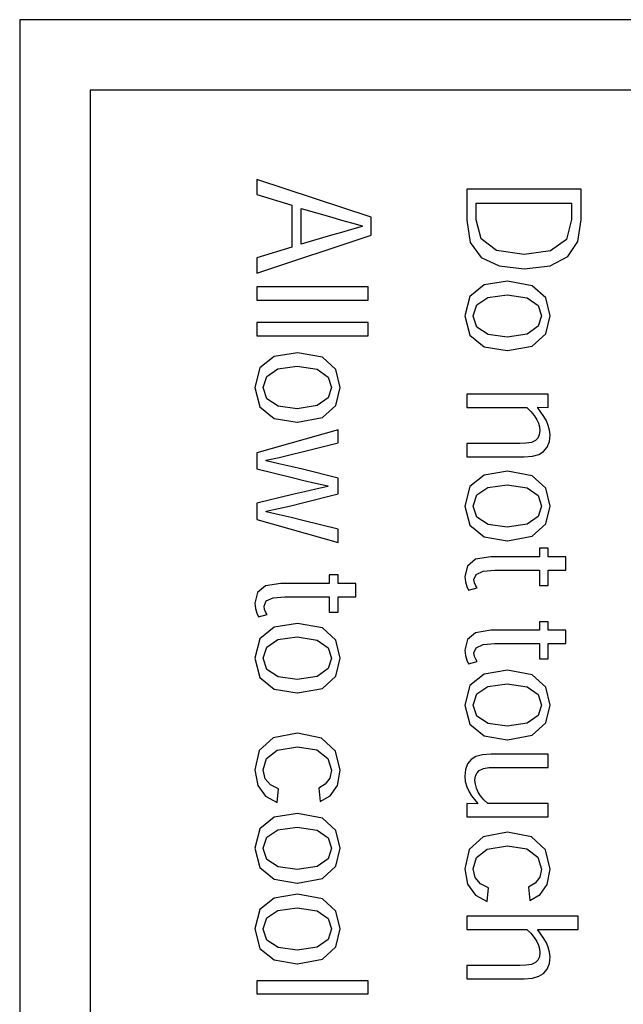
# Model space of a CAD drawing. Extents: x -840 to -217, y -121 to 557.
# Tile 65 of 145: x -417 to -408, y 209 to 223. Entities that reach past the tile are written whole.
import ezdxf

# ---------------------------------------------------------------- set-up
doc = ezdxf.new("R2010")
doc.units = 0
doc.header["$LTSCALE"] = 23.1
doc.layers.add('R912005577_AM_0', color=7, linetype='CONTINUOUS')

msp = doc.modelspace()

# ---------------------------------------------------------------- linework, layer by layer
at = {"layer": 'R912005577_AM_0', "color": 7}
for p, q in [((-416.779, 223.184), (-416.779, 176.686)), ((-397.787, 223.184), (-416.779, 223.184)), ((-415.779, 222.184), (-415.779, 177.686)), ((-403.589, 222.184), (-415.779, 222.184)), ((-413.415, 220.915), (-413.415, 220.7)), ((-411.789, 220.381), (-413.415, 220.915)), ((-413.415, 220.7), (-412.917, 220.551)), ((-410.434, 220.777), (-410.434, 220.336)), ((-408.808, 220.777), (-410.434, 220.777)), ((-408.808, 220.341), (-408.808, 220.777)), ((-412.917, 220.551), (-412.917, 219.953)), ((-410.297, 220.343), (-410.297, 220.578)), ((-410.297, 220.578), (-408.945, 220.578)), ((-408.945, 220.578), (-408.945, 220.346)), ((-412.782, 219.997), (-412.782, 220.505)), ((-412.782, 220.505), (-412.35, 220.378)), ((-412.35, 220.378), (-412.212, 220.338)), ((-411.789, 220.122), (-411.789, 220.381)), ((-412.212, 220.338), (-412.068, 220.298)), ((-411.918, 220.246), (-412.069, 220.205)), ((-412.068, 220.298), (-411.918, 220.258)), ((-411.918, 220.258), (-411.918, 220.246)), ((-410.434, 220.336), (-410.383, 220.022)), ((-410.228, 220.071), (-410.297, 220.343)), ((-408.945, 220.346), (-409.019, 220.063)), ((-408.854, 220.035), (-408.808, 220.341)), ((-413.415, 219.586), (-411.789, 220.122)), ((-412.351, 220.123), (-412.782, 219.997)), ((-412.211, 220.164), (-412.351, 220.123)), ((-412.069, 220.205), (-412.211, 220.164)), ((-412.917, 219.953), (-413.415, 219.803)), ((-410.383, 220.022), (-410.23, 219.809)), ((-410.009, 219.907), (-410.228, 220.071)), ((-409.019, 220.063), (-409.244, 219.902)), ((-408.998, 219.819), (-408.854, 220.035)), ((-409.62, 219.852), (-410.009, 219.907)), ((-409.244, 219.902), (-409.62, 219.852)), ((-409.249, 219.691), (-408.998, 219.819)), ((-413.415, 219.803), (-413.415, 219.586)), ((-410.23, 219.809), (-409.975, 219.687)), ((-409.975, 219.687), (-409.616, 219.648)), ((-409.616, 219.648), (-409.249, 219.691)), ((-410.187, 219.418), (-410.391, 219.255)), ((-409.856, 219.471), (-410.187, 219.418)), ((-409.502, 219.407), (-409.856, 219.471)), ((-409.309, 219.233), (-409.502, 219.407)), ((-413.415, 219.391), (-413.415, 219.203)), ((-411.834, 219.391), (-413.415, 219.391)), ((-411.834, 219.203), (-411.834, 219.391)), ((-410.391, 219.255), (-410.46, 218.978)), ((-410.135, 219.241), (-409.858, 219.279)), ((-409.858, 219.279), (-409.574, 219.236)), ((-413.415, 219.203), (-411.834, 219.203)), ((-410.341, 218.978), (-410.292, 219.136)), ((-410.292, 219.136), (-410.135, 219.241)), ((-409.574, 219.236), (-409.42, 219.127)), ((-409.42, 219.127), (-409.374, 218.978)), ((-409.251, 218.978), (-409.309, 219.233)), ((-410.46, 218.978), (-410.389, 218.704)), ((-410.341, 218.976), (-410.341, 218.978)), ((-410.288, 218.818), (-410.341, 218.976)), ((-409.374, 218.978), (-409.42, 218.83)), ((-409.309, 218.724), (-409.251, 218.978)), ((-413.415, 218.882), (-413.415, 218.694)), ((-411.834, 218.882), (-413.415, 218.882)), ((-411.834, 218.694), (-411.834, 218.882)), ((-413.415, 218.694), (-411.834, 218.694)), ((-410.389, 218.704), (-410.185, 218.539)), ((-410.128, 218.714), (-410.288, 218.818)), ((-409.858, 218.677), (-410.128, 218.714)), ((-409.573, 218.72), (-409.858, 218.677)), ((-409.42, 218.83), (-409.573, 218.72)), ((-409.502, 218.55), (-409.309, 218.724)), ((-412.837, 218.455), (-413.168, 218.401)), ((-412.483, 218.39), (-412.837, 218.455)), ((-410.185, 218.539), (-409.858, 218.485)), ((-409.858, 218.485), (-409.856, 218.485)), ((-409.856, 218.485), (-409.502, 218.55)), ((-413.168, 218.401), (-413.372, 218.238)), ((-412.29, 218.216), (-412.483, 218.39)), ((-413.372, 218.238), (-413.441, 217.961)), ((-413.273, 218.119), (-413.116, 218.224)), ((-413.116, 218.224), (-412.839, 218.263)), ((-412.839, 218.263), (-412.555, 218.22)), ((-412.555, 218.22), (-412.401, 218.11)), ((-412.232, 217.961), (-412.29, 218.216)), ((-413.322, 217.961), (-413.273, 218.119)), ((-412.401, 218.11), (-412.355, 217.961)), ((-413.441, 217.961), (-413.37, 217.687)), ((-413.322, 217.959), (-413.322, 217.961)), ((-413.269, 217.802), (-413.322, 217.959)), ((-412.355, 217.961), (-412.401, 217.813)), ((-412.29, 217.707), (-412.232, 217.961)), ((-410.434, 217.864), (-410.434, 217.677)), ((-409.277, 217.864), (-410.434, 217.864)), ((-409.277, 217.677), (-409.277, 217.864)), ((-413.109, 217.698), (-413.269, 217.802)), ((-412.401, 217.813), (-412.554, 217.703)), ((-413.37, 217.687), (-413.166, 217.523)), ((-412.839, 217.66), (-413.109, 217.698)), ((-412.554, 217.703), (-412.839, 217.66)), ((-412.483, 217.533), (-412.29, 217.707)), ((-410.434, 217.677), (-409.58, 217.677)), ((-409.58, 217.677), (-409.524, 217.622)), ((-409.524, 217.622), (-409.476, 217.562)), ((-409.426, 217.671), (-409.426, 217.68)), ((-409.426, 217.68), (-409.277, 217.677)), ((-409.38, 217.611), (-409.426, 217.671)), ((-409.338, 217.549), (-409.38, 217.611)), ((-413.166, 217.523), (-412.839, 217.468)), ((-412.839, 217.468), (-412.837, 217.468)), ((-412.837, 217.468), (-412.483, 217.533)), ((-409.476, 217.562), (-409.438, 217.504)), ((-409.438, 217.504), (-409.415, 217.453)), ((-409.415, 217.453), (-409.4, 217.401)), ((-409.302, 217.486), (-409.338, 217.549)), ((-409.275, 217.423), (-409.302, 217.486)), ((-412.258, 217.359), (-413.415, 217.034)), ((-412.258, 217.175), (-412.258, 217.359)), ((-409.395, 217.35), (-409.403, 217.287)), ((-409.4, 217.401), (-409.395, 217.35)), ((-409.257, 217.356), (-409.275, 217.423)), ((-409.251, 217.287), (-409.257, 217.356)), ((-412.77, 217.048), (-412.258, 217.175)), ((-410.434, 217.166), (-410.434, 216.978)), ((-409.678, 217.166), (-410.434, 217.166)), ((-409.591, 217.169), (-409.678, 217.166)), ((-409.516, 217.181), (-409.591, 217.169)), ((-409.456, 217.208), (-409.516, 217.181)), ((-409.424, 217.241), (-409.456, 217.208)), ((-409.403, 217.287), (-409.424, 217.241)), ((-409.29, 217.113), (-409.26, 217.193)), ((-409.26, 217.193), (-409.251, 217.287)), ((-413.415, 217.034), (-413.415, 216.806)), ((-412.924, 217.008), (-412.77, 217.048)), ((-409.41, 217.011), (-409.341, 217.052)), ((-409.341, 217.052), (-409.29, 217.113)), ((-413.28, 216.928), (-413.096, 216.967)), ((-413.28, 216.918), (-413.28, 216.928)), ((-413.099, 216.879), (-413.28, 216.918)), ((-412.929, 216.84), (-413.099, 216.879)), ((-413.096, 216.967), (-412.924, 217.008)), ((-410.434, 216.978), (-409.62, 216.978)), ((-409.62, 216.978), (-409.501, 216.986)), ((-409.501, 216.986), (-409.41, 217.011)), ((-413.415, 216.806), (-412.913, 216.681)), ((-412.765, 216.799), (-412.929, 216.84)), ((-412.258, 216.674), (-412.765, 216.799)), ((-409.856, 216.772), (-410.187, 216.718)), ((-409.502, 216.707), (-409.856, 216.772)), ((-412.913, 216.681), (-412.744, 216.642)), ((-412.744, 216.642), (-412.581, 216.603)), ((-412.581, 216.603), (-412.405, 216.566)), ((-412.258, 216.449), (-412.258, 216.674)), ((-410.187, 216.718), (-410.391, 216.555)), ((-409.309, 216.533), (-409.502, 216.707)), ((-412.734, 216.48), (-412.906, 216.44)), ((-412.574, 216.519), (-412.734, 216.48)), ((-412.405, 216.557), (-412.574, 216.519)), ((-412.405, 216.566), (-412.405, 216.557)), ((-410.391, 216.555), (-410.46, 216.278)), ((-410.292, 216.436), (-410.135, 216.541)), ((-410.135, 216.541), (-409.858, 216.58)), ((-409.858, 216.58), (-409.574, 216.537)), ((-409.574, 216.537), (-409.42, 216.427)), ((-409.251, 216.278), (-409.309, 216.533)), ((-412.906, 216.44), (-413.415, 216.316)), ((-413.415, 216.316), (-413.415, 216.087)), ((-412.931, 216.282), (-412.764, 216.323)), ((-412.764, 216.323), (-412.258, 216.449)), ((-410.341, 216.278), (-410.292, 216.436)), ((-409.42, 216.427), (-409.374, 216.278)), ((-413.28, 216.203), (-413.103, 216.242)), ((-413.28, 216.194), (-413.28, 216.203)), ((-413.097, 216.154), (-413.28, 216.194)), ((-413.103, 216.242), (-412.931, 216.282)), ((-410.46, 216.278), (-410.389, 216.004)), ((-410.341, 216.276), (-410.341, 216.278)), ((-410.288, 216.119), (-410.341, 216.276)), ((-409.374, 216.278), (-409.42, 216.13)), ((-409.309, 216.024), (-409.251, 216.278)), ((-413.415, 216.087), (-412.258, 215.762)), ((-412.926, 216.114), (-413.097, 216.154)), ((-412.761, 216.073), (-412.926, 216.114)), ((-412.258, 215.947), (-412.761, 216.073)), ((-410.128, 216.015), (-410.288, 216.119)), ((-409.42, 216.13), (-409.573, 216.02)), ((-412.258, 215.762), (-412.258, 215.947)), ((-410.389, 216.004), (-410.185, 215.84)), ((-409.858, 215.978), (-410.128, 216.015)), ((-409.573, 216.02), (-409.858, 215.978)), ((-409.502, 215.85), (-409.309, 216.024)), ((-410.185, 215.84), (-409.858, 215.785)), ((-409.858, 215.785), (-409.856, 215.785)), ((-409.856, 215.785), (-409.502, 215.85)), ((-409.402, 215.678), (-409.402, 215.556)), ((-409.277, 215.678), (-409.402, 215.678)), ((-409.277, 215.556), (-409.277, 215.678)), ((-410.307, 215.522), (-410.424, 215.426)), ((-410.093, 215.556), (-410.307, 215.522)), ((-409.402, 215.556), (-410.093, 215.556)), ((-409.026, 215.556), (-409.277, 215.556)), ((-409.026, 215.368), (-409.026, 215.556)), ((-410.424, 215.426), (-410.46, 215.276)), ((-410.298, 215.307), (-410.201, 215.352)), ((-410.201, 215.352), (-410.036, 215.368)), ((-410.036, 215.368), (-409.402, 215.368)), ((-409.402, 215.368), (-409.402, 215.15)), ((-409.277, 215.15), (-409.277, 215.368)), ((-409.277, 215.368), (-409.026, 215.368)), ((-412.384, 215.3), (-412.384, 215.177)), ((-412.258, 215.3), (-412.384, 215.3)), ((-412.258, 215.177), (-412.258, 215.3)), ((-410.46, 215.276), (-410.452, 215.199)), ((-410.452, 215.199), (-410.433, 215.135)), ((-410.33, 215.236), (-410.298, 215.307)), ((-410.322, 215.186), (-410.33, 215.236)), ((-413.288, 215.144), (-413.405, 215.048)), ((-413.074, 215.177), (-413.288, 215.144)), ((-412.384, 215.177), (-413.074, 215.177)), ((-412.007, 215.177), (-412.258, 215.177)), ((-412.007, 214.99), (-412.007, 215.177)), ((-410.433, 215.135), (-410.409, 215.082)), ((-410.409, 215.082), (-410.285, 215.114)), ((-410.305, 215.145), (-410.322, 215.186)), ((-410.285, 215.114), (-410.305, 215.145)), ((-409.402, 215.15), (-409.277, 215.15)), ((-413.405, 215.048), (-413.441, 214.898)), ((-413.311, 214.857), (-413.279, 214.929)), ((-413.279, 214.929), (-413.182, 214.974)), ((-413.182, 214.974), (-413.017, 214.99)), ((-413.017, 214.99), (-412.384, 214.99)), ((-412.384, 214.99), (-412.384, 214.771)), ((-412.258, 214.771), (-412.258, 214.99)), ((-412.258, 214.99), (-412.007, 214.99)), ((-413.441, 214.898), (-413.433, 214.821)), ((-413.433, 214.821), (-413.413, 214.756)), ((-413.303, 214.808), (-413.311, 214.857)), ((-413.286, 214.767), (-413.303, 214.808)), ((-413.413, 214.756), (-413.39, 214.703)), ((-413.39, 214.703), (-413.266, 214.735)), ((-413.266, 214.735), (-413.286, 214.767)), ((-412.384, 214.771), (-412.258, 214.771)), ((-413.168, 214.557), (-413.372, 214.394)), ((-412.837, 214.61), (-413.168, 214.557)), ((-412.483, 214.546), (-412.837, 214.61)), ((-412.29, 214.372), (-412.483, 214.546)), ((-410.093, 214.513), (-410.307, 214.479)), ((-409.402, 214.513), (-410.093, 214.513)), ((-409.402, 214.635), (-409.402, 214.513)), ((-409.277, 214.635), (-409.402, 214.635)), ((-409.277, 214.513), (-409.277, 214.635)), ((-409.026, 214.513), (-409.277, 214.513)), ((-409.026, 214.325), (-409.026, 214.513)), ((-413.372, 214.394), (-413.441, 214.117)), ((-413.273, 214.275), (-413.116, 214.38)), ((-413.116, 214.38), (-412.839, 214.418)), ((-412.839, 214.418), (-412.555, 214.375)), ((-412.555, 214.375), (-412.401, 214.266)), ((-412.232, 214.117), (-412.29, 214.372)), ((-410.424, 214.383), (-410.46, 214.233)), ((-410.307, 214.479), (-410.424, 214.383)), ((-413.322, 214.117), (-413.273, 214.275)), ((-412.401, 214.266), (-412.355, 214.117)), ((-410.46, 214.233), (-410.452, 214.156)), ((-410.33, 214.192), (-410.298, 214.264)), ((-410.298, 214.264), (-410.201, 214.309)), ((-410.201, 214.309), (-410.036, 214.325)), ((-410.036, 214.325), (-409.402, 214.325)), ((-409.402, 214.325), (-409.402, 214.106)), ((-409.277, 214.106), (-409.277, 214.325)), ((-409.277, 214.325), (-409.026, 214.325)), ((-413.441, 214.117), (-413.37, 213.842)), ((-413.322, 214.115), (-413.322, 214.117)), ((-413.269, 213.957), (-413.322, 214.115)), ((-412.355, 214.117), (-412.401, 213.969)), ((-412.29, 213.863), (-412.232, 214.117)), ((-410.452, 214.156), (-410.433, 214.091)), ((-410.433, 214.091), (-410.409, 214.038)), ((-410.322, 214.143), (-410.33, 214.192)), ((-410.305, 214.102), (-410.322, 214.143)), ((-410.285, 214.07), (-410.305, 214.102)), ((-409.402, 214.106), (-409.277, 214.106)), ((-413.109, 213.853), (-413.269, 213.957)), ((-412.401, 213.969), (-412.554, 213.859)), ((-410.409, 214.038), (-410.285, 214.07)), ((-409.856, 213.945), (-410.187, 213.892)), ((-409.502, 213.881), (-409.856, 213.945)), ((-413.37, 213.842), (-413.166, 213.678)), ((-412.839, 213.816), (-413.109, 213.853)), ((-412.554, 213.859), (-412.839, 213.816)), ((-412.483, 213.688), (-412.29, 213.863)), ((-410.187, 213.892), (-410.391, 213.729)), ((-409.309, 213.707), (-409.502, 213.881)), ((-413.166, 213.678), (-412.839, 213.624)), ((-412.837, 213.624), (-412.483, 213.688)), ((-410.391, 213.729), (-410.46, 213.452)), ((-410.292, 213.61), (-410.135, 213.715)), ((-410.135, 213.715), (-409.858, 213.753)), ((-409.858, 213.753), (-409.574, 213.711)), ((-409.574, 213.711), (-409.42, 213.601)), ((-409.251, 213.452), (-409.309, 213.707)), ((-412.839, 213.624), (-412.837, 213.624)), ((-410.341, 213.452), (-410.292, 213.61)), ((-409.42, 213.601), (-409.374, 213.452)), ((-410.46, 213.452), (-410.389, 213.178)), ((-410.341, 213.45), (-410.341, 213.452)), ((-410.288, 213.292), (-410.341, 213.45)), ((-409.374, 213.452), (-409.42, 213.304)), ((-409.309, 213.198), (-409.251, 213.452)), ((-410.128, 213.189), (-410.288, 213.292)), ((-409.42, 213.304), (-409.573, 213.194)), ((-410.389, 213.178), (-410.185, 213.013)), ((-409.858, 213.151), (-410.128, 213.189)), ((-409.573, 213.194), (-409.858, 213.151)), ((-409.502, 213.024), (-409.309, 213.198)), ((-413.182, 212.986), (-413.379, 212.804)), ((-412.834, 213.051), (-413.182, 212.986)), ((-412.494, 212.983), (-412.834, 213.051)), ((-412.296, 212.797), (-412.494, 212.983)), ((-410.185, 213.013), (-409.858, 212.959)), ((-409.856, 212.959), (-409.502, 213.024)), ((-413.125, 212.812), (-412.835, 212.859)), ((-412.835, 212.859), (-412.563, 212.813)), ((-409.858, 212.959), (-409.856, 212.959)), ((-413.379, 212.804), (-413.441, 212.529)), ((-413.321, 212.529), (-413.277, 212.692)), ((-413.277, 212.692), (-413.125, 212.812)), ((-412.563, 212.813), (-412.404, 212.694)), ((-412.404, 212.694), (-412.352, 212.527)), ((-412.232, 212.525), (-412.296, 212.797)), ((-410.371, 212.68), (-410.421, 212.618)), ((-410.302, 212.721), (-410.371, 212.68)), ((-410.21, 212.746), (-410.302, 212.721)), ((-410.091, 212.754), (-410.21, 212.746)), ((-409.277, 212.754), (-410.091, 212.754)), ((-409.277, 212.566), (-409.277, 212.754)), ((-410.421, 212.618), (-410.451, 212.538)), ((-410.256, 212.524), (-410.196, 212.551)), ((-410.196, 212.551), (-410.12, 212.563)), ((-410.12, 212.563), (-410.032, 212.566)), ((-410.032, 212.566), (-409.277, 212.566)), ((-413.441, 212.529), (-413.401, 212.311)), ((-413.294, 212.405), (-413.321, 212.529)), ((-413.218, 212.318), (-413.294, 212.405)), ((-412.376, 212.411), (-412.441, 212.329)), ((-412.352, 212.527), (-412.376, 212.411)), ((-412.27, 212.309), (-412.232, 212.525)), ((-410.451, 212.538), (-410.46, 212.443)), ((-410.46, 212.443), (-410.453, 212.364)), ((-410.316, 212.381), (-410.308, 212.444)), ((-410.308, 212.444), (-410.286, 212.491)), ((-410.286, 212.491), (-410.256, 212.524)), ((-413.401, 212.311), (-413.292, 212.157)), ((-413.103, 212.26), (-413.218, 212.318)), ((-413.125, 212.067), (-413.103, 212.26)), ((-412.441, 212.329), (-412.535, 212.271)), ((-412.535, 212.271), (-412.516, 212.08)), ((-412.371, 212.164), (-412.27, 212.309)), ((-410.453, 212.364), (-410.432, 212.288)), ((-410.432, 212.288), (-410.4, 212.217)), ((-410.311, 212.327), (-410.316, 212.381)), ((-410.295, 212.271), (-410.311, 212.327)), ((-410.27, 212.215), (-410.295, 212.271)), ((-413.292, 212.157), (-413.125, 212.067)), ((-412.516, 212.08), (-412.371, 212.164)), ((-410.4, 212.217), (-410.364, 212.162)), ((-410.364, 212.162), (-410.324, 212.11)), ((-410.236, 212.162), (-410.27, 212.215)), ((-410.19, 212.107), (-410.236, 212.162)), ((-410.434, 212.053), (-410.434, 211.865)), ((-410.28, 212.05), (-410.434, 212.053)), ((-410.324, 212.11), (-410.28, 212.058)), ((-410.28, 212.058), (-410.28, 212.05)), ((-410.134, 212.053), (-410.19, 212.107)), ((-409.277, 212.053), (-410.134, 212.053)), ((-409.277, 211.865), (-409.277, 212.053)), ((-413.168, 211.857), (-413.372, 211.694)), ((-412.837, 211.911), (-413.168, 211.857)), ((-412.483, 211.846), (-412.837, 211.911)), ((-412.29, 211.672), (-412.483, 211.846)), ((-410.434, 211.865), (-409.277, 211.865)), ((-413.116, 211.68), (-412.839, 211.719)), ((-412.839, 211.719), (-412.555, 211.676)), ((-413.372, 211.694), (-413.441, 211.417)), ((-413.322, 211.417), (-413.273, 211.575)), ((-413.273, 211.575), (-413.116, 211.68)), ((-412.555, 211.676), (-412.401, 211.566)), ((-412.401, 211.566), (-412.355, 211.417)), ((-412.232, 211.417), (-412.29, 211.672)), ((-410.202, 211.581), (-410.398, 211.399)), ((-409.853, 211.646), (-410.202, 211.581)), ((-409.513, 211.578), (-409.853, 211.646)), ((-409.315, 211.393), (-409.513, 211.578)), ((-410.144, 211.407), (-409.854, 211.454)), ((-409.854, 211.454), (-409.582, 211.409)), ((-413.441, 211.417), (-413.37, 211.143)), ((-413.322, 211.415), (-413.322, 211.417)), ((-413.269, 211.258), (-413.322, 211.415)), ((-412.355, 211.417), (-412.401, 211.269)), ((-412.29, 211.163), (-412.232, 211.417)), ((-410.398, 211.399), (-410.46, 211.124)), ((-410.34, 211.125), (-410.296, 211.287)), ((-410.296, 211.287), (-410.144, 211.407)), ((-409.582, 211.409), (-409.423, 211.289)), ((-409.423, 211.289), (-409.371, 211.123)), ((-409.251, 211.121), (-409.315, 211.393)), ((-413.37, 211.143), (-413.166, 210.979)), ((-413.109, 211.154), (-413.269, 211.258)), ((-412.839, 211.116), (-413.109, 211.154)), ((-412.554, 211.159), (-412.839, 211.116)), ((-412.401, 211.269), (-412.554, 211.159)), ((-412.483, 210.989), (-412.29, 211.163)), ((-410.46, 211.124), (-410.42, 210.906)), ((-410.313, 211.001), (-410.34, 211.125)), ((-409.395, 211.007), (-409.46, 210.924)), ((-409.371, 211.123), (-409.395, 211.007)), ((-409.289, 210.904), (-409.251, 211.121)), ((-413.166, 210.979), (-412.839, 210.924)), ((-412.839, 210.924), (-412.837, 210.924)), ((-412.837, 210.924), (-412.483, 210.989)), ((-410.42, 210.906), (-410.311, 210.752)), ((-410.237, 210.913), (-410.313, 211.001)), ((-410.122, 210.856), (-410.237, 210.913)), ((-409.46, 210.924), (-409.554, 210.867)), ((-409.554, 210.867), (-409.535, 210.676)), ((-409.39, 210.759), (-409.289, 210.904)), ((-412.837, 210.764), (-413.168, 210.711)), ((-412.483, 210.7), (-412.837, 210.764)), ((-410.311, 210.752), (-410.144, 210.663)), ((-410.144, 210.663), (-410.122, 210.856)), ((-409.535, 210.676), (-409.39, 210.759)), ((-413.168, 210.711), (-413.372, 210.548)), ((-412.29, 210.526), (-412.483, 210.7)), ((-413.372, 210.548), (-413.441, 210.271)), ((-413.273, 210.429), (-413.116, 210.534)), ((-413.116, 210.534), (-412.839, 210.572)), ((-412.839, 210.572), (-412.555, 210.529)), ((-412.555, 210.529), (-412.401, 210.42)), ((-412.232, 210.271), (-412.29, 210.526)), ((-410.434, 210.452), (-410.434, 210.264)), ((-408.853, 210.452), (-410.434, 210.452)), ((-408.853, 210.264), (-408.853, 210.452)), ((-413.322, 210.271), (-413.273, 210.429)), ((-412.401, 210.42), (-412.355, 210.271)), ((-413.441, 210.271), (-413.37, 209.996)), ((-413.322, 210.269), (-413.322, 210.271)), ((-413.269, 210.111), (-413.322, 210.269)), ((-412.355, 210.271), (-412.401, 210.123)), ((-412.29, 210.017), (-412.232, 210.271)), ((-410.434, 210.264), (-409.58, 210.264)), ((-409.58, 210.264), (-409.524, 210.21)), ((-409.524, 210.21), (-409.476, 210.15)), ((-409.425, 210.259), (-409.425, 210.264)), ((-409.425, 210.264), (-408.853, 210.264)), ((-409.379, 210.199), (-409.425, 210.259)), ((-409.337, 210.137), (-409.379, 210.199)), ((-413.109, 210.007), (-413.269, 210.111)), ((-412.401, 210.123), (-412.554, 210.013)), ((-409.476, 210.15), (-409.438, 210.092)), ((-409.438, 210.092), (-409.414, 210.04)), ((-409.414, 210.04), (-409.4, 209.987)), ((-409.302, 210.074), (-409.337, 210.137)), ((-409.275, 210.011), (-409.302, 210.074)), ((-413.37, 209.996), (-413.166, 209.832)), ((-412.839, 209.97), (-413.109, 210.007)), ((-412.554, 210.013), (-412.839, 209.97)), ((-412.483, 209.842), (-412.29, 210.017)), ((-409.395, 209.936), (-409.402, 209.874)), ((-409.4, 209.987), (-409.395, 209.936)), ((-409.257, 209.944), (-409.275, 210.011)), ((-409.251, 209.875), (-409.257, 209.944)), ((-413.166, 209.832), (-412.839, 209.778)), ((-412.839, 209.778), (-412.837, 209.778)), ((-412.837, 209.778), (-412.483, 209.842)), ((-410.434, 209.753), (-410.434, 209.565)), ((-409.679, 209.753), (-410.434, 209.753)), ((-409.591, 209.756), (-409.679, 209.753)), ((-409.515, 209.769), (-409.591, 209.756)), ((-409.455, 209.796), (-409.515, 209.769)), ((-409.423, 209.829), (-409.455, 209.796)), ((-409.402, 209.874), (-409.423, 209.829)), ((-409.29, 209.701), (-409.26, 209.78)), ((-409.26, 209.78), (-409.251, 209.875)), ((-409.41, 209.599), (-409.341, 209.64)), ((-409.341, 209.64), (-409.29, 209.701)), ((-413.415, 209.537), (-413.415, 209.349)), ((-411.834, 209.537), (-413.415, 209.537)), ((-411.834, 209.349), (-411.834, 209.537)), ((-410.434, 209.565), (-409.62, 209.565)), ((-409.62, 209.565), (-409.501, 209.574)), ((-409.501, 209.574), (-409.41, 209.599)), ((-413.415, 209.349), (-411.834, 209.349))]:
    msp.add_line(p, q, dxfattribs=at)

doc.saveas('drawing.dxf')
